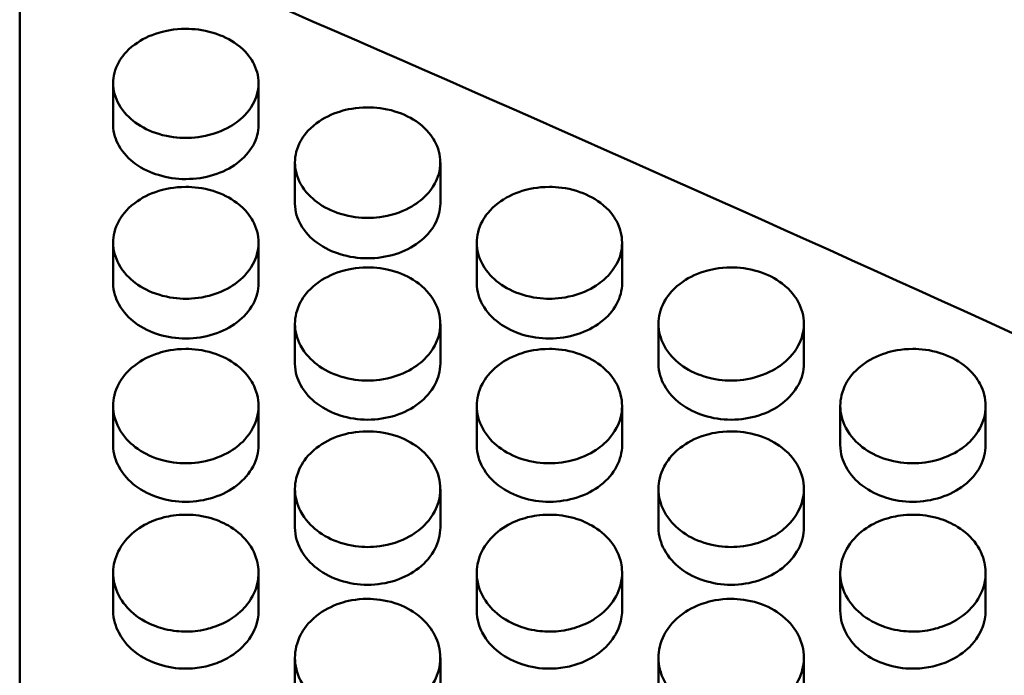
# Model space of a CAD drawing. Header units: millimetres. Extents: x 0 to 420, y 0 to 297.
# Tile 58 of 93: x 179.02 to 183.76, y 196.99 to 200.15. Entities that reach past the tile are written whole.
import ezdxf

# ---------------------------------------------------------------- set-up
doc = ezdxf.new("R2010")
doc.units = ezdxf.units.MM
doc.header["$LTSCALE"] = 0.75
doc.layers.add('FD_Dimensions', color=7, linetype='Continuous', lineweight=25)
doc.layers.add('Visible', color=7, linetype='Continuous', lineweight=50)
doc.styles.get("Standard").update_dxf_attribs({"font": 'arial.ttf'})
doc.dimstyles.new('Dim-ISO-25', dxfattribs={"dimtxt": 3.5, "dimasz": 3.5, "dimexe": 2.1, "dimexo": 2.1, "dimgap": 1.4, "dimtad": 1, "dimzin": 12, "dimdsep": 46, "dimtxsty": 'Standard', "dimcen": 0, "dimazin": 3, "dimtp": 0.1, "dimtm": 0.1, "dimtfac": 0.714286, "dimtmove": 0, "dimatfit": 3, "dimfxl": 1, "dimtzin": 12, "dimarcsym": 0})

# ---------------------------------------------------------------- blocks, each defined once
blk = doc.blocks.new('*D36')
at = {"layer": 'Defpoints', "color": 0, "transparency": 16777216}
for p in [(203.619897, 234.519927), (179.019897, 192.519927), (203.619897, 185.50414)]:
    blk.add_point(p, dxfattribs=at)
at = {"layer": 'FD_Dimensions', "color": 0, "lineweight": -2, "transparency": 16777216}
for p, q in [((179.019897, 194.619927), (179.019897, 236.619927)), ((203.619897, 187.60414), (203.619897, 236.619927)), ((182.519897, 234.519927), (200.119897, 234.519927))]:
    blk.add_line(p, q, dxfattribs=at)
at = {"layer": 'FD_Dimensions', "color": 0, "transparency": 16777216}
for points in [[(182.519897, 235.103261), (182.519897, 233.936594), (179.019897, 234.519927)], [(200.119897, 235.103261), (200.119897, 233.936594), (203.619897, 234.519927)]]:
    blk.add_solid(points, dxfattribs=at)
at = {"layer": 'FD_Dimensions', "color": 0, "transparency": 16777216, "insert": (191.319897, 237.706933), "char_height": 3.5, "attachment_point": 5}
blk.add_mtext('24.6', dxfattribs=at)
blk = doc.blocks.new('*D37')
at = {"layer": 'Defpoints', "color": 0, "transparency": 16777216}
for p in [(199.119897, 225.015219), (179.019897, 193.515219), (199.119897, 188.108598)]:
    blk.add_point(p, dxfattribs=at)
at = {"layer": 'FD_Dimensions', "color": 0, "lineweight": -2, "transparency": 16777216}
for p, q in [((179.019897, 195.615219), (179.019897, 227.115219)), ((199.119897, 190.208598), (199.119897, 227.115219)), ((182.519897, 225.015219), (195.619897, 225.015219))]:
    blk.add_line(p, q, dxfattribs=at)
at = {"layer": 'FD_Dimensions', "color": 0, "transparency": 16777216}
for points in [[(182.519897, 225.598552), (182.519897, 224.431886), (179.019897, 225.015219)], [(195.619897, 225.598552), (195.619897, 224.431886), (199.119897, 225.015219)]]:
    blk.add_solid(points, dxfattribs=at)
at = {"layer": 'FD_Dimensions', "color": 0, "transparency": 16777216, "insert": (189.069897, 228.202225), "char_height": 3.5, "attachment_point": 5}
blk.add_mtext('20.1', dxfattribs=at)

msp = doc.modelspace()

# ---------------------------------------------------------------- linework, layer by layer
at = {"layer": 'Visible', "extrusion": (0, 1, 0)}
for p, q in [((179.0199, 193.5152), (179.0199, 200.7466)), ((179.47, 199.6418), (179.47, 199.8421)), ((180.1698, 199.8421), (180.1698, 199.6418)), ((180.345, 199.2633), (180.345, 199.4604)), ((181.0448, 199.4605), (181.0448, 199.2634)), ((179.47, 198.8802), (179.47, 199.0741)), ((180.1698, 199.0742), (180.1698, 198.8802)), ((181.22, 198.8802), (181.22, 199.0741)), ((181.9198, 199.0742), (181.9198, 198.8802)), ((180.345, 198.4924), (180.345, 198.6831)), ((181.0448, 198.6832), (181.0448, 198.4925)), ((182.095, 198.4924), (182.095, 198.6831)), ((182.7948, 198.6832), (182.7948, 198.4925)), ((179.47, 198.1002), (179.47, 198.2876)), ((180.1698, 198.2877), (180.1698, 198.1003)), ((181.22, 198.1002), (181.22, 198.2876)), ((181.9198, 198.2877), (181.9198, 198.1003)), ((182.97, 198.1002), (182.97, 198.2876)), ((183.6698, 198.2877), (183.6698, 198.1003)), ((180.345, 197.7036), (180.345, 197.8877)), ((181.0448, 197.8878), (181.0448, 197.7036)), ((182.095, 197.7036), (182.095, 197.8877)), ((182.7948, 197.8878), (182.7948, 197.7036)), ((179.47, 197.3026), (179.47, 197.4833)), ((180.1698, 197.4837), (180.1698, 197.3029)), ((181.22, 197.3026), (181.22, 197.4833)), ((181.9198, 197.4836), (181.9198, 197.3029)), ((182.97, 197.3026), (182.97, 197.4833)), ((183.6698, 197.4837), (183.6698, 197.3029)), ((180.345, 196.8973), (180.345, 197.0747)), ((181.0448, 197.0747), (181.0448, 196.8973)), ((182.095, 196.8973), (182.095, 197.0747)), ((182.7948, 197.0747), (182.7948, 196.8973))]:
    msp.add_line(p, q, dxfattribs=at)
at = {"layer": 'Visible'}
for points in [[(179.7438, 201.9214), (181.8007, 201.0878), (183.8577, 200.2087), (185.9146, 199.2886)], [(179.0199, 200.7466), (181.3286, 199.7652), (183.6373, 198.7291), (185.946, 197.6449)]]:
    msp.add_open_spline(points, degree=3, dxfattribs=at)
for points, knots in [([(179.8199, 200.1043), (179.762, 200.1044), (179.7178, 200.0942), (179.6458, 200.0726), (179.6068, 200.0532), (179.5318, 199.998), (179.5096, 199.9667), (179.4778, 199.9094), (179.4702, 199.8747), (179.4699, 199.8077), (179.4789, 199.774), (179.5191, 199.7022), (179.5489, 199.6738), (179.609, 199.6296), (179.6467, 199.6113), (179.7398, 199.583), (179.784, 199.579), (179.8199, 199.579)], [-0.04807187, -0.04807187, -0.04807187, -0.04807187, -0.04612145, -0.04612145, -0.04318617, -0.04318617, -0.03948276, -0.03948276, -0.03376304, -0.03376304, -0.02744189, -0.02744189, -0.01987675, -0.01987675, -0.01075853, -0.01075853, -0.000001, -0.000001, -0.000001, -0.000001]), ([(179.8199, 199.579), (179.8544, 199.579), (179.8995, 199.5827), (180.0051, 199.6151), (180.0406, 199.6367), (180.0877, 199.6717), (180.1193, 199.6995), (180.158, 199.769), (180.1699, 199.8024), (180.1696, 199.878), (180.1604, 199.9126), (180.1299, 199.9669), (180.1079, 199.9982), (180.0325, 200.0535), (179.9937, 200.0726), (179.9015, 200.1003), (179.8557, 200.1043), (179.8199, 200.1043)], [-0.1685908, -0.1685908, -0.1685908, -0.1685908, -0.1359421, -0.1359421, -0.1024573, -0.1024573, -0.0703865, -0.0703865, -0.0499431, -0.0499431, -0.0321995, -0.0321995, -0.0201285, -0.0201285, -0.0107276, -0.0107276, -0.000001, -0.000001, -0.000001, -0.000001]), ([(180.6949, 199.726), (180.637, 199.7261), (180.5928, 199.7158), (180.5208, 199.6938), (180.4818, 199.6743), (180.4068, 199.6183), (180.3846, 199.5866), (180.3528, 199.5286), (180.3452, 199.4934), (180.3449, 199.4257), (180.3539, 199.3916), (180.3941, 199.3189), (180.4239, 199.2901), (180.484, 199.2453), (180.5216, 199.2268), (180.6148, 199.1981), (180.659, 199.1941), (180.6949, 199.1941)], [-0.04807057, -0.04807057, -0.04807057, -0.04807057, -0.04611998, -0.04611998, -0.04318443, -0.04318443, -0.03948069, -0.03948069, -0.03376085, -0.03376085, -0.02744022, -0.02744022, -0.01987563, -0.01987563, -0.01075822, -0.01075822, -0.000001, -0.000001, -0.000001, -0.000001]), ([(180.6949, 199.1941), (180.7294, 199.1942), (180.7745, 199.1978), (180.8801, 199.2306), (180.9156, 199.2525), (180.9627, 199.2879), (180.9943, 199.316), (181.033, 199.3865), (181.0449, 199.4202), (181.0446, 199.4968), (181.0354, 199.5319), (181.0049, 199.5868), (180.9829, 199.6185), (180.9075, 199.6745), (180.8687, 199.6939), (180.7765, 199.7219), (180.7307, 199.726), (180.6949, 199.726)], [-0.1686053, -0.1686053, -0.1686053, -0.1686053, -0.1359499, -0.1359499, -0.1024605, -0.1024605, -0.0703879, -0.0703879, -0.0499437, -0.0499437, -0.0321998, -0.0321998, -0.0201287, -0.0201287, -0.0107277, -0.0107277, -0.000001, -0.000001, -0.000001, -0.000001]), ([(179.47, 199.6418), (179.47, 199.6008), (179.4827, 199.5678), (179.5182, 199.5042), (179.5477, 199.4761), (179.6126, 199.4281), (179.6526, 199.4113), (179.7303, 199.3875), (179.774, 199.3808), (179.8199, 199.3809)], [-0.03876476, -0.03876476, -0.03876476, -0.03876476, -0.03341511, -0.03341511, -0.02519823, -0.02519823, -0.01376086, -0.01376086, 0, 0, 0, 0]), ([(179.8199, 199.3809), (179.8663, 199.381), (179.9107, 199.3877), (179.9962, 199.4142), (180.0337, 199.4327), (180.0995, 199.4818), (180.1255, 199.5111), (180.1609, 199.5748), (180.1698, 199.6076), (180.1698, 199.6418)], [-0.12339632, -0.12339632, -0.12339632, -0.12339632, -0.10537244, -0.10537244, -0.08742455, -0.08742455, -0.06922431, -0.06922431, -0.0513531, -0.0513531, -0.0513531, -0.0513531]), ([(179.8199, 199.3429), (179.762, 199.343), (179.7178, 199.3326), (179.6458, 199.3104), (179.6068, 199.2905), (179.5318, 199.2339), (179.5096, 199.2018), (179.4778, 199.1431), (179.4702, 199.1075), (179.4699, 199.0389), (179.4789, 199.0044), (179.5191, 198.9308), (179.5489, 198.9017), (179.609, 198.8564), (179.6467, 198.8377), (179.7398, 198.8086), (179.784, 198.8045), (179.8199, 198.8046)], [-0.04806879, -0.04806879, -0.04806879, -0.04806879, -0.04611851, -0.04611851, -0.04318339, -0.04318339, -0.0394802, -0.0394802, -0.03376096, -0.03376096, -0.02744046, -0.02744046, -0.01987595, -0.01987595, -0.01075832, -0.01075832, -0.000001, -0.000001, -0.000001, -0.000001]), ([(179.8199, 198.8046), (179.8544, 198.8046), (179.8995, 198.8083), (180.0051, 198.8416), (180.0406, 198.8637), (180.0877, 198.8995), (180.1193, 198.928), (180.158, 198.9993), (180.1699, 199.0334), (180.1696, 199.1109), (180.1604, 199.1464), (180.1299, 199.202), (180.1079, 199.2341), (180.0325, 199.2908), (179.9937, 199.3104), (179.9015, 199.3388), (179.8557, 199.3429), (179.8199, 199.3429)], [-0.1685956, -0.1685956, -0.1685956, -0.1685956, -0.1359425, -0.1359425, -0.1024554, -0.1024554, -0.0703852, -0.0703852, -0.0499419, -0.0499419, -0.0321988, -0.0321988, -0.0201281, -0.0201281, -0.0107274, -0.0107274, -0.000001, -0.000001, -0.000001, -0.000001]), ([(181.5699, 199.3429), (181.512, 199.343), (181.4678, 199.3326), (181.3958, 199.3104), (181.3568, 199.2905), (181.2818, 199.2339), (181.2596, 199.2018), (181.2278, 199.1431), (181.2202, 199.1075), (181.2199, 199.0389), (181.2289, 199.0044), (181.2691, 198.9308), (181.2989, 198.9017), (181.359, 198.8564), (181.3966, 198.8377), (181.4898, 198.8086), (181.534, 198.8045), (181.5699, 198.8046)], [-0.04806917, -0.04806917, -0.04806917, -0.04806917, -0.04611876, -0.04611876, -0.04318317, -0.04318317, -0.03947938, -0.03947938, -0.03375964, -0.03375964, -0.02743942, -0.02743942, -0.01987521, -0.01987521, -0.0107581, -0.0107581, -0.000001, -0.000001, -0.000001, -0.000001]), ([(181.5699, 198.8046), (181.6044, 198.8046), (181.6495, 198.8083), (181.7551, 198.8416), (181.7906, 198.8637), (181.8377, 198.8995), (181.8693, 198.928), (181.908, 198.9993), (181.9199, 199.0334), (181.9196, 199.1109), (181.9104, 199.1464), (181.8799, 199.202), (181.8579, 199.2341), (181.7825, 199.2908), (181.7437, 199.3104), (181.6515, 199.3388), (181.6057, 199.3429), (181.5699, 199.3429)], [-0.1686138, -0.1686138, -0.1686138, -0.1686138, -0.1359571, -0.1359571, -0.1024668, -0.1024668, -0.0703942, -0.0703942, -0.049949, -0.049949, -0.0322035, -0.0322035, -0.0201309, -0.0201309, -0.0107286, -0.0107286, -0.000001, -0.000001, -0.000001, -0.000001]), ([(180.345, 199.2633), (180.345, 199.2218), (180.3578, 199.1884), (180.3932, 199.124), (180.4227, 199.0956), (180.4876, 199.047), (180.5276, 199.03), (180.6053, 199.0059), (180.649, 198.9991), (180.6949, 198.9992)], [-0.03876043, -0.03876043, -0.03876043, -0.03876043, -0.03341344, -0.03341344, -0.02519762, -0.02519762, -0.01376109, -0.01376109, 0, 0, 0, 0]), ([(180.6949, 198.9992), (180.7413, 198.9993), (180.7857, 199.0061), (180.8712, 199.0329), (180.9087, 199.0516), (180.9745, 199.1014), (181.0005, 199.131), (181.0359, 199.1955), (181.0448, 199.2287), (181.0448, 199.2634)], [-0.12339806, -0.12339806, -0.12339806, -0.12339806, -0.10537383, -0.10537383, -0.08742563, -0.08742563, -0.06922516, -0.06922516, -0.05135366, -0.05135366, -0.05135366, -0.05135366]), ([(180.6949, 198.9552), (180.637, 198.9552), (180.5928, 198.9447), (180.5208, 198.9222), (180.4818, 198.9022), (180.4068, 198.8449), (180.3846, 198.8124), (180.3528, 198.753), (180.3452, 198.7169), (180.3449, 198.6475), (180.3539, 198.6126), (180.3941, 198.5382), (180.4239, 198.5088), (180.484, 198.4629), (180.5216, 198.444), (180.6148, 198.4146), (180.659, 198.4104), (180.6949, 198.4105)], [-0.04806889, -0.04806889, -0.04806889, -0.04806889, -0.04611855, -0.04611855, -0.04318314, -0.04318314, -0.03947957, -0.03947957, -0.03375998, -0.03375998, -0.0274396, -0.0274396, -0.01987527, -0.01987527, -0.01075812, -0.01075812, -0.000001, -0.000001, -0.000001, -0.000001]), ([(180.6949, 198.4105), (180.7294, 198.4105), (180.7745, 198.4143), (180.8801, 198.4479), (180.9156, 198.4703), (180.9627, 198.5065), (180.9943, 198.5353), (181.033, 198.6074), (181.0449, 198.642), (181.0446, 198.7204), (181.0354, 198.7563), (181.0049, 198.8126), (180.9829, 198.845), (180.9075, 198.9024), (180.8687, 198.9223), (180.7765, 198.951), (180.7307, 198.9551), (180.6949, 198.9552)], [-0.1686234, -0.1686234, -0.1686234, -0.1686234, -0.1359642, -0.1359642, -0.1024719, -0.1024719, -0.0703982, -0.0703982, -0.0499514, -0.0499514, -0.0322043, -0.0322043, -0.0201312, -0.0201312, -0.0107287, -0.0107287, -0.000001, -0.000001, -0.000001, -0.000001]), ([(182.4449, 198.9552), (182.387, 198.9552), (182.3428, 198.9447), (182.2708, 198.9222), (182.2318, 198.9022), (182.1568, 198.8449), (182.1346, 198.8124), (182.1028, 198.753), (182.0952, 198.7169), (182.0949, 198.6475), (182.1039, 198.6126), (182.1441, 198.5382), (182.1739, 198.5088), (182.234, 198.4629), (182.2716, 198.444), (182.3648, 198.4146), (182.409, 198.4104), (182.4449, 198.4105)], [-0.04806917, -0.04806917, -0.04806917, -0.04806917, -0.04611853, -0.04611853, -0.04318289, -0.04318289, -0.03947906, -0.03947906, -0.03375934, -0.03375934, -0.02743922, -0.02743922, -0.0198751, -0.0198751, -0.01075808, -0.01075808, -0.000001, -0.000001, -0.000001, -0.000001]), ([(182.4449, 198.4105), (182.4794, 198.4105), (182.5245, 198.4143), (182.6301, 198.4479), (182.6656, 198.4703), (182.7127, 198.5065), (182.7443, 198.5353), (182.783, 198.6074), (182.7949, 198.642), (182.7946, 198.7204), (182.7854, 198.7563), (182.7549, 198.8126), (182.7329, 198.845), (182.6575, 198.9024), (182.6187, 198.9223), (182.5265, 198.951), (182.4807, 198.9551), (182.4449, 198.9552)], [-0.1686284, -0.1686284, -0.1686284, -0.1686284, -0.1359701, -0.1359701, -0.1024785, -0.1024785, -0.0704052, -0.0704052, -0.0499575, -0.0499575, -0.0322088, -0.0322088, -0.0201339, -0.0201339, -0.0107298, -0.0107298, -0.000001, -0.000001, -0.000001, -0.000001]), ([(179.47, 198.8802), (179.47, 198.8382), (179.4827, 198.8043), (179.5182, 198.7392), (179.5477, 198.7104), (179.6126, 198.6612), (179.6526, 198.644), (179.7303, 198.6197), (179.774, 198.6128), (179.8199, 198.6129)], [-0.03876325, -0.03876325, -0.03876325, -0.03876325, -0.03341474, -0.03341474, -0.02519815, -0.02519815, -0.01376111, -0.01376111, 0, 0, 0, 0]), ([(179.8199, 198.6129), (179.8663, 198.6129), (179.9107, 198.6199), (179.9962, 198.647), (180.0337, 198.6659), (180.0995, 198.7163), (180.1255, 198.7462), (180.1609, 198.8116), (180.1698, 198.8451), (180.1698, 198.8802)], [-0.1233939, -0.1233939, -0.1233939, -0.1233939, -0.1053703, -0.1053703, -0.08742292, -0.08742292, -0.06922297, -0.06922297, -0.05135208, -0.05135208, -0.05135208, -0.05135208]), ([(181.22, 198.8802), (181.22, 198.8381), (181.2328, 198.8043), (181.2682, 198.7392), (181.2977, 198.7104), (181.3626, 198.6612), (181.4026, 198.644), (181.4803, 198.6197), (181.524, 198.6128), (181.5699, 198.6129)], [-0.03875941, -0.03875941, -0.03875941, -0.03875941, -0.03341314, -0.03341314, -0.02519738, -0.02519738, -0.01376118, -0.01376118, 0, 0, 0, 0]), ([(181.5699, 198.6129), (181.6163, 198.6129), (181.6607, 198.6199), (181.7462, 198.647), (181.7837, 198.6659), (181.8495, 198.7163), (181.8755, 198.7462), (181.9109, 198.8116), (181.9198, 198.8451), (181.9198, 198.8802)], [-0.12340896, -0.12340896, -0.12340896, -0.12340896, -0.10538323, -0.10538323, -0.08743354, -0.08743354, -0.06923155, -0.06923155, -0.05135861, -0.05135861, -0.05135861, -0.05135861]), ([(179.8199, 198.5628), (179.762, 198.5629), (179.7178, 198.5522), (179.6458, 198.5295), (179.6068, 198.5092), (179.5318, 198.4512), (179.5096, 198.4184), (179.4778, 198.3583), (179.4702, 198.3218), (179.4699, 198.2516), (179.4789, 198.2163), (179.5191, 198.1411), (179.5489, 198.1113), (179.609, 198.0649), (179.6466, 198.0458), (179.7398, 198.0161), (179.784, 198.0119), (179.8199, 198.0119)], [-0.04806659, -0.04806659, -0.04806659, -0.04806659, -0.04611636, -0.04611636, -0.04318113, -0.04318113, -0.03947784, -0.03947784, -0.03375872, -0.03375872, -0.02743873, -0.02743873, -0.01987479, -0.01987479, -0.01075801, -0.01075801, -0.000001, -0.000001, -0.000001, -0.000001]), ([(179.8199, 198.0119), (179.8544, 198.0119), (179.8995, 198.0157), (180.0051, 198.0497), (180.0406, 198.0723), (180.0877, 198.109), (180.1193, 198.1381), (180.158, 198.2111), (180.1699, 198.246), (180.1696, 198.3253), (180.1604, 198.3617), (180.1299, 198.4186), (180.1079, 198.4514), (180.0325, 198.5095), (179.9937, 198.5296), (179.9015, 198.5586), (179.8557, 198.5628), (179.8199, 198.5628)], [-0.1685931, -0.1685931, -0.1685931, -0.1685931, -0.1359359, -0.1359359, -0.1024473, -0.1024473, -0.0703791, -0.0703791, -0.0499374, -0.0499374, -0.0321958, -0.0321958, -0.0201264, -0.0201264, -0.0107266, -0.0107266, -0.000001, -0.000001, -0.000001, -0.000001]), ([(181.5699, 198.5628), (181.512, 198.5629), (181.4678, 198.5522), (181.3958, 198.5295), (181.3568, 198.5092), (181.2818, 198.4512), (181.2596, 198.4184), (181.2278, 198.3583), (181.2202, 198.3218), (181.2199, 198.2516), (181.2289, 198.2163), (181.2691, 198.1411), (181.2989, 198.1113), (181.359, 198.0649), (181.3966, 198.0458), (181.4898, 198.0161), (181.534, 198.0119), (181.5699, 198.0119)], [-0.04807012, -0.04807012, -0.04807012, -0.04807012, -0.0461194, -0.0461194, -0.04318388, -0.04318388, -0.0394802, -0.0394802, -0.03376046, -0.03376046, -0.02743993, -0.02743993, -0.01987546, -0.01987546, -0.01075817, -0.01075817, -0.000001, -0.000001, -0.000001, -0.000001]), ([(181.5699, 198.0119), (181.6044, 198.0119), (181.6495, 198.0157), (181.7551, 198.0497), (181.7906, 198.0723), (181.8377, 198.109), (181.8693, 198.1381), (181.908, 198.2111), (181.9199, 198.246), (181.9196, 198.3253), (181.9104, 198.3617), (181.8799, 198.4186), (181.8579, 198.4514), (181.7825, 198.5095), (181.7437, 198.5296), (181.6516, 198.5586), (181.6057, 198.5628), (181.5699, 198.5628)], [-0.1686394, -0.1686394, -0.1686394, -0.1686394, -0.1359799, -0.1359799, -0.1024872, -0.1024872, -0.0704126, -0.0704126, -0.0499633, -0.0499633, -0.0322128, -0.0322128, -0.0201363, -0.0201363, -0.0107308, -0.0107308, -0.000001, -0.000001, -0.000001, -0.000001]), ([(183.3199, 198.5628), (183.262, 198.5629), (183.2178, 198.5522), (183.1458, 198.5295), (183.1068, 198.5092), (183.0318, 198.4512), (183.0096, 198.4184), (182.9778, 198.3583), (182.9702, 198.3218), (182.9699, 198.2516), (182.9789, 198.2163), (183.0191, 198.1411), (183.0489, 198.1113), (183.109, 198.0649), (183.1466, 198.0458), (183.2398, 198.0161), (183.284, 198.0119), (183.3199, 198.0119)], [-0.04807012, -0.04807012, -0.04807012, -0.04807012, -0.04611951, -0.04611951, -0.04318417, -0.04318417, -0.03948074, -0.03948074, -0.03376127, -0.03376127, -0.0274407, -0.0274407, -0.01987611, -0.01987611, -0.01075837, -0.01075837, -0.000001, -0.000001, -0.000001, -0.000001]), ([(183.3199, 198.0119), (183.3544, 198.0119), (183.3995, 198.0157), (183.5051, 198.0497), (183.5406, 198.0723), (183.5877, 198.109), (183.6193, 198.1381), (183.658, 198.2111), (183.6699, 198.246), (183.6696, 198.3253), (183.6604, 198.3617), (183.6299, 198.4186), (183.6079, 198.4514), (183.5325, 198.5095), (183.4937, 198.5296), (183.4015, 198.5586), (183.3557, 198.5628), (183.3199, 198.5628)], [-0.1686537, -0.1686537, -0.1686537, -0.1686537, -0.1359933, -0.1359933, -0.1024983, -0.1024983, -0.0704199, -0.0704199, -0.0499674, -0.0499674, -0.0322136, -0.0322136, -0.0201363, -0.0201363, -0.0107308, -0.0107308, -0.000001, -0.000001, -0.000001, -0.000001]), ([(180.345, 198.4924), (180.345, 198.4499), (180.3578, 198.4157), (180.3932, 198.3499), (180.4227, 198.3207), (180.4876, 198.271), (180.5276, 198.2535), (180.6053, 198.2289), (180.649, 198.222), (180.6949, 198.222)], [-0.03876106, -0.03876106, -0.03876106, -0.03876106, -0.03341401, -0.03341401, -0.02519776, -0.02519776, -0.01376122, -0.01376122, 0, 0, 0, 0]), ([(180.6949, 198.222), (180.7413, 198.2221), (180.7857, 198.2291), (180.8712, 198.2565), (180.9087, 198.2757), (180.9745, 198.3266), (181.0005, 198.3569), (181.0359, 198.423), (181.0448, 198.457), (181.0448, 198.4925)], [-0.1234086, -0.1234086, -0.1234086, -0.1234086, -0.10538296, -0.10538296, -0.08743372, -0.08743372, -0.06923173, -0.06923173, -0.05135892, -0.05135892, -0.05135892, -0.05135892]), ([(182.095, 198.4924), (182.095, 198.4499), (182.1077, 198.4157), (182.1432, 198.3498), (182.1727, 198.3207), (182.2376, 198.271), (182.2776, 198.2535), (182.3553, 198.2289), (182.399, 198.222), (182.4449, 198.222)], [-0.03875899, -0.03875899, -0.03875899, -0.03875899, -0.03341305, -0.03341305, -0.02519737, -0.02519737, -0.01376121, -0.01376121, 0, 0, 0, 0]), ([(182.4449, 198.222), (182.4912, 198.2221), (182.5357, 198.2291), (182.6212, 198.2565), (182.6587, 198.2757), (182.7245, 198.3266), (182.7505, 198.3569), (182.7859, 198.423), (182.7948, 198.457), (182.7948, 198.4925)], [-0.12343325, -0.12343325, -0.12343325, -0.12343325, -0.10540361, -0.10540361, -0.08745013, -0.08745013, -0.06924426, -0.06924426, -0.05136756, -0.05136756, -0.05136756, -0.05136756]), ([(180.6949, 198.1659), (180.637, 198.166), (180.5928, 198.1552), (180.5208, 198.1322), (180.4818, 198.1117), (180.4068, 198.0531), (180.3846, 198.0199), (180.3528, 197.9591), (180.3452, 197.9223), (180.3449, 197.8513), (180.3539, 197.8156), (180.3941, 197.7395), (180.4239, 197.7094), (180.484, 197.6625), (180.5216, 197.6431), (180.6148, 197.6131), (180.659, 197.6089), (180.6949, 197.6089)], [-0.04806494, -0.04806494, -0.04806494, -0.04806494, -0.0461148, -0.0461148, -0.04317957, -0.04317957, -0.03947627, -0.03947627, -0.03375732, -0.03375732, -0.02743778, -0.02743778, -0.01987427, -0.01987427, -0.01075786, -0.01075786, -0.000001, -0.000001, -0.000001, -0.000001]), ([(180.6949, 197.6089), (180.7294, 197.6089), (180.7745, 197.6128), (180.8801, 197.6471), (180.9156, 197.67), (180.9627, 197.7071), (180.9943, 197.7365), (181.033, 197.8103), (181.0449, 197.8456), (181.0446, 197.9258), (181.0354, 197.9625), (181.0049, 198.0201), (180.9829, 198.0533), (180.9075, 198.112), (180.8687, 198.1323), (180.7765, 198.1616), (180.7307, 198.1659), (180.6949, 198.1659)], [-0.1686167, -0.1686167, -0.1686167, -0.1686167, -0.1359542, -0.1359542, -0.1024619, -0.1024619, -0.070392, -0.070392, -0.0499472, -0.0499472, -0.0322019, -0.0322019, -0.0201298, -0.0201298, -0.0107281, -0.0107281, -0.000001, -0.000001, -0.000001, -0.000001]), ([(182.4449, 198.1659), (182.387, 198.166), (182.3428, 198.1552), (182.2708, 198.1322), (182.2318, 198.1117), (182.1568, 198.0531), (182.1346, 198.0199), (182.1028, 197.9591), (182.0952, 197.9223), (182.0949, 197.8513), (182.1039, 197.8156), (182.1441, 197.7395), (182.1739, 197.7094), (182.234, 197.6625), (182.2716, 197.6431), (182.3648, 197.6131), (182.409, 197.6089), (182.4449, 197.6089)], [-0.04807063, -0.04807063, -0.04807063, -0.04807063, -0.0461201, -0.0461201, -0.04318486, -0.04318486, -0.03948153, -0.03948153, -0.03376204, -0.03376204, -0.0274412, -0.0274412, -0.01987636, -0.01987636, -0.01075843, -0.01075843, -0.000001, -0.000001, -0.000001, -0.000001]), ([(182.4449, 197.6089), (182.4794, 197.6089), (182.5245, 197.6128), (182.6301, 197.6471), (182.6656, 197.67), (182.7127, 197.7071), (182.7443, 197.7365), (182.783, 197.8103), (182.7949, 197.8456), (182.7946, 197.9258), (182.7854, 197.9625), (182.7549, 198.0201), (182.7329, 198.0533), (182.6575, 198.112), (182.6187, 198.1323), (182.5265, 198.1616), (182.4807, 198.1659), (182.4449, 198.1659)], [-0.1686383, -0.1686383, -0.1686383, -0.1686383, -0.1359815, -0.1359815, -0.1024899, -0.1024899, -0.0704145, -0.0704145, -0.0499642, -0.0499642, -0.0322125, -0.0322125, -0.0201359, -0.0201359, -0.0107306, -0.0107306, -0.000001, -0.000001, -0.000001, -0.000001]), ([(179.47, 198.1002), (179.47, 198.0572), (179.4828, 198.0226), (179.5182, 197.956), (179.5477, 197.9265), (179.6126, 197.8762), (179.6526, 197.8586), (179.7303, 197.8337), (179.774, 197.8267), (179.8199, 197.8268)], [-0.03876056, -0.03876056, -0.03876056, -0.03876056, -0.03341393, -0.03341393, -0.02519782, -0.02519782, -0.01376142, -0.01376142, 0, 0, 0, 0]), ([(179.8199, 197.8268), (179.8663, 197.8268), (179.9107, 197.8339), (179.9962, 197.8616), (180.0337, 197.881), (180.0995, 197.9325), (180.1255, 197.9632), (180.1609, 198.03), (180.1698, 198.0644), (180.1698, 198.1003)], [-0.12338371, -0.12338371, -0.12338371, -0.12338371, -0.10536152, -0.10536152, -0.08741583, -0.08741583, -0.06921733, -0.06921733, -0.0513479, -0.0513479, -0.0513479, -0.0513479]), ([(181.22, 198.1002), (181.22, 198.0572), (181.2327, 198.0226), (181.2682, 197.956), (181.2977, 197.9265), (181.3626, 197.8762), (181.4026, 197.8586), (181.4803, 197.8337), (181.524, 197.8267), (181.5699, 197.8268)], [-0.0387606, -0.0387606, -0.0387606, -0.0387606, -0.03341374, -0.03341374, -0.02519779, -0.02519779, -0.01376117, -0.01376117, 0, 0, 0, 0]), ([(181.5699, 197.8268), (181.6163, 197.8268), (181.6607, 197.8339), (181.7462, 197.8616), (181.7837, 197.881), (181.8495, 197.9325), (181.8755, 197.9632), (181.9109, 198.03), (181.9198, 198.0644), (181.9198, 198.1003)], [-0.12345769, -0.12345769, -0.12345769, -0.12345769, -0.10542395, -0.10542395, -0.08746658, -0.08746658, -0.06925653, -0.06925653, -0.05137578, -0.05137578, -0.05137578, -0.05137578]), ([(182.97, 198.1002), (182.97, 198.0572), (182.9827, 198.0226), (183.0182, 197.956), (183.0477, 197.9265), (183.1126, 197.8762), (183.1526, 197.8586), (183.2303, 197.8337), (183.274, 197.8267), (183.3199, 197.8268)], [-0.0387627, -0.0387627, -0.0387627, -0.0387627, -0.03341446, -0.03341446, -0.02519801, -0.02519801, -0.01376103, -0.01376103, 0, 0, 0, 0]), ([(183.3199, 197.8268), (183.3662, 197.8268), (183.4107, 197.8339), (183.4962, 197.8616), (183.5337, 197.881), (183.5995, 197.9325), (183.6255, 197.9632), (183.6609, 198.03), (183.6698, 198.0644), (183.6698, 198.1003)], [-0.09880726, -0.09880726, -0.09880726, -0.09880726, -0.08545037, -0.08545037, -0.07214993, -0.07214993, -0.05866252, -0.05866252, -0.04541898, -0.04541898, -0.04541898, -0.04541898]), ([(179.8199, 197.7646), (179.7751, 197.7647), (179.7399, 197.7582), (179.6812, 197.7435), (179.6495, 197.731), (179.5867, 197.696), (179.5538, 197.6706), (179.5002, 197.6057), (179.4841, 197.57), (179.4693, 197.5076), (179.4666, 197.4706), (179.4858, 197.3913), (179.5052, 197.3565), (179.5501, 197.3019), (179.5811, 197.2734), (179.659, 197.2311), (179.6931, 197.2202), (179.7586, 197.2039), (179.7932, 197.2015), (179.8199, 197.2016)], [-0.06026244, -0.06026244, -0.06026244, -0.06026244, -0.05541977, -0.05541977, -0.04891449, -0.04891449, -0.04129764, -0.04129764, -0.03325971, -0.03325971, -0.02615392, -0.02615392, -0.01931234, -0.01931234, -0.01304021, -0.01304021, -0.00799662, -0.00799662, -0.000001, -0.000001, -0.000001, -0.000001]), ([(179.8199, 197.2016), (179.8451, 197.2016), (179.879, 197.2037), (179.9436, 197.2193), (179.9767, 197.2296), (180.059, 197.2727), (180.0898, 197.3028), (180.1326, 197.3532), (180.1521, 197.3877), (180.1744, 197.471), (180.1695, 197.5095), (180.1569, 197.5683), (180.1402, 197.6036), (180.0894, 197.6678), (180.0564, 197.6933), (179.9953, 197.7288), (179.9628, 197.742), (179.8844, 197.7623), (179.8463, 197.7646), (179.8199, 197.7646)], [-0.04129037, -0.04129037, -0.04129037, -0.04129037, -0.03853927, -0.03853927, -0.0368353, -0.0368353, -0.03443648, -0.03443648, -0.03119137, -0.03119137, -0.02723217, -0.02723217, -0.02091313, -0.02091313, -0.01417715, -0.01417715, -0.00790622, -0.00790622, -0.000001, -0.000001, -0.000001, -0.000001]), ([(181.5699, 197.7646), (181.5251, 197.7647), (181.4899, 197.7582), (181.4312, 197.7435), (181.3995, 197.731), (181.3367, 197.696), (181.3038, 197.6706), (181.2502, 197.6057), (181.2341, 197.57), (181.2193, 197.5076), (181.2166, 197.4706), (181.2358, 197.3913), (181.2552, 197.3565), (181.3001, 197.3019), (181.3311, 197.2734), (181.409, 197.2311), (181.443, 197.2202), (181.5086, 197.2039), (181.5432, 197.2015), (181.5699, 197.2016)], [-0.06021298, -0.06021298, -0.06021298, -0.06021298, -0.05538402, -0.05538402, -0.04888721, -0.04888721, -0.04127975, -0.04127975, -0.0332504, -0.0332504, -0.02614955, -0.02614955, -0.01931127, -0.01931127, -0.01304031, -0.01304031, -0.00799679, -0.00799679, -0.000001, -0.000001, -0.000001, -0.000001]), ([(181.5699, 197.2016), (181.5951, 197.2016), (181.6291, 197.2037), (181.6937, 197.2193), (181.7268, 197.2296), (181.809, 197.2727), (181.8398, 197.3028), (181.8827, 197.3532), (181.9021, 197.3877), (181.9244, 197.471), (181.9195, 197.5094), (181.9068, 197.5684), (181.8902, 197.6036), (181.8393, 197.6678), (181.8064, 197.6934), (181.7452, 197.7288), (181.7128, 197.7421), (181.6344, 197.7623), (181.5962, 197.7646), (181.5699, 197.7646)], [-0.04154459, -0.04154459, -0.04154459, -0.04154459, -0.03873497, -0.03873497, -0.03699455, -0.03699455, -0.03455167, -0.03455167, -0.03126814, -0.03126814, -0.02727339, -0.02727339, -0.02092915, -0.02092915, -0.01417582, -0.01417582, -0.00790496, -0.00790496, -0.000001, -0.000001, -0.000001, -0.000001]), ([(183.3199, 197.7646), (183.2751, 197.7647), (183.2399, 197.7582), (183.1812, 197.7435), (183.1495, 197.731), (183.0867, 197.696), (183.0538, 197.6706), (183.0002, 197.6057), (182.9841, 197.57), (182.9693, 197.5076), (182.9666, 197.4706), (182.9858, 197.3913), (183.0052, 197.3565), (183.0501, 197.3019), (183.0811, 197.2734), (183.159, 197.2311), (183.193, 197.2202), (183.2586, 197.2039), (183.2932, 197.2015), (183.3199, 197.2016)], [-0.06020033, -0.06020033, -0.06020033, -0.06020033, -0.05537325, -0.05537325, -0.04887843, -0.04887843, -0.04127325, -0.04127325, -0.03324607, -0.03324607, -0.02614682, -0.02614682, -0.0193099, -0.0193099, -0.01303965, -0.01303965, -0.00799647, -0.00799647, -0.000001, -0.000001, -0.000001, -0.000001]), ([(183.3199, 197.2016), (183.3451, 197.2016), (183.3791, 197.2037), (183.4437, 197.2193), (183.4768, 197.2296), (183.559, 197.2727), (183.5898, 197.3028), (183.6327, 197.3532), (183.6521, 197.3877), (183.6743, 197.471), (183.6695, 197.5094), (183.6568, 197.5684), (183.6402, 197.6036), (183.5893, 197.6678), (183.5564, 197.6934), (183.4953, 197.7288), (183.4628, 197.7421), (183.3844, 197.7623), (183.3462, 197.7646), (183.3199, 197.7646)], [-0.04150462, -0.04150462, -0.04150462, -0.04150462, -0.03870492, -0.03870492, -0.03697062, -0.03697062, -0.03453443, -0.03453443, -0.03125443, -0.03125443, -0.02726307, -0.02726307, -0.02092542, -0.02092542, -0.01417655, -0.01417655, -0.00790548, -0.00790548, -0.000001, -0.000001, -0.000001, -0.000001]), ([(180.345, 197.7036), (180.345, 197.6601), (180.3578, 197.6251), (180.3932, 197.5577), (180.4227, 197.5279), (180.4876, 197.4771), (180.5276, 197.4593), (180.6053, 197.4341), (180.649, 197.427), (180.6949, 197.4271)], [-0.03875882, -0.03875882, -0.03875882, -0.03875882, -0.03341336, -0.03341336, -0.02519767, -0.02519767, -0.01376156, -0.01376156, 0, 0, 0, 0]), ([(180.6949, 197.4271), (180.7413, 197.4271), (180.7857, 197.4343), (180.8712, 197.4623), (180.9087, 197.4819), (180.9745, 197.534), (181.0005, 197.565), (181.0359, 197.6326), (181.0448, 197.6673), (181.0448, 197.7036)], [-0.12339858, -0.12339858, -0.12339858, -0.12339858, -0.10537436, -0.10537436, -0.08742684, -0.08742684, -0.06922643, -0.06922643, -0.05135516, -0.05135516, -0.05135516, -0.05135516]), ([(182.095, 197.7036), (182.095, 197.6601), (182.1077, 197.6251), (182.1432, 197.5577), (182.1727, 197.5279), (182.2376, 197.4771), (182.2776, 197.4593), (182.3553, 197.4341), (182.399, 197.427), (182.4449, 197.4271)], [-0.03876429, -0.03876429, -0.03876429, -0.03876429, -0.03341516, -0.03341516, -0.02519826, -0.02519826, -0.013761, -0.013761, 0, 0, 0, 0]), ([(182.4449, 197.4271), (182.4912, 197.4271), (182.5357, 197.4343), (182.6212, 197.4623), (182.6587, 197.4819), (182.7245, 197.534), (182.7505, 197.565), (182.7859, 197.6326), (182.7948, 197.6673), (182.7948, 197.7036)], [-0.12345355, -0.12345355, -0.12345355, -0.12345355, -0.10542051, -0.10542051, -0.08746379, -0.08746379, -0.06925446, -0.06925446, -0.05137443, -0.05137443, -0.05137443, -0.05137443]), ([(180.6949, 197.359), (180.637, 197.359), (180.5928, 197.348), (180.5208, 197.3245), (180.4818, 197.3036), (180.4068, 197.2437), (180.3846, 197.2097), (180.3528, 197.1476), (180.3452, 197.11), (180.3449, 197.0375), (180.3539, 197.001), (180.3941, 196.9233), (180.4239, 196.8926), (180.484, 196.8447), (180.5216, 196.8249), (180.6148, 196.7943), (180.659, 196.7899), (180.6949, 196.79)], [-0.04806415, -0.04806415, -0.04806415, -0.04806415, -0.04611384, -0.04611384, -0.04317866, -0.04317866, -0.03947546, -0.03947546, -0.03375676, -0.03375676, -0.02743742, -0.02743742, -0.01987409, -0.01987409, -0.01075782, -0.01075782, -0.000001, -0.000001, -0.000001, -0.000001]), ([(180.6949, 196.79), (180.7294, 196.79), (180.7745, 196.7939), (180.8801, 196.829), (180.9156, 196.8524), (180.9627, 196.8902), (180.9943, 196.9203), (181.033, 196.9956), (181.0449, 197.0317), (181.0446, 197.1136), (181.0354, 197.1511), (181.0049, 197.2099), (180.9829, 197.2438), (180.9075, 197.3038), (180.8687, 197.3246), (180.7765, 197.3546), (180.7307, 197.3589), (180.6949, 197.359)], [-0.168594, -0.168594, -0.168594, -0.168594, -0.1359364, -0.1359364, -0.102449, -0.102449, -0.0703838, -0.0703838, -0.0499417, -0.0499417, -0.0321984, -0.0321984, -0.0201278, -0.0201278, -0.0107272, -0.0107272, -0.000001, -0.000001, -0.000001, -0.000001]), ([(182.4449, 197.359), (182.387, 197.359), (182.3428, 197.348), (182.2708, 197.3245), (182.2318, 197.3036), (182.1568, 197.2437), (182.1346, 197.2097), (182.1028, 197.1476), (182.0952, 197.11), (182.0949, 197.0375), (182.1039, 197.001), (182.1441, 196.9233), (182.1739, 196.8926), (182.234, 196.8447), (182.2716, 196.8249), (182.3648, 196.7943), (182.409, 196.7899), (182.4449, 196.79)], [-0.04807002, -0.04807002, -0.04807002, -0.04807002, -0.04611959, -0.04611959, -0.04318443, -0.04318443, -0.03948123, -0.03948123, -0.0337619, -0.0337619, -0.02744108, -0.02744108, -0.01987628, -0.01987628, -0.01075842, -0.01075842, -0.000001, -0.000001, -0.000001, -0.000001]), ([(182.4449, 196.79), (182.4794, 196.79), (182.5245, 196.7939), (182.6301, 196.829), (182.6656, 196.8524), (182.7127, 196.8902), (182.7443, 196.9203), (182.783, 196.9956), (182.7949, 197.0317), (182.7946, 197.1136), (182.7854, 197.1511), (182.7549, 197.2099), (182.7329, 197.2438), (182.6575, 197.3038), (182.6187, 197.3246), (182.5265, 197.3546), (182.4807, 197.3589), (182.4449, 197.359)], [-0.1686285, -0.1686285, -0.1686285, -0.1686285, -0.1359728, -0.1359728, -0.1024831, -0.1024831, -0.0704104, -0.0704104, -0.0499615, -0.0499615, -0.0322109, -0.0322109, -0.020135, -0.020135, -0.0107302, -0.0107302, -0.000001, -0.000001, -0.000001, -0.000001]), ([(179.47, 197.3026), (179.47, 197.2586), (179.4828, 197.2232), (179.5206, 197.1507), (179.5527, 197.121), (179.6126, 197.0736), (179.6526, 197.0557), (179.7303, 197.0302), (179.774, 197.0231), (179.8199, 197.0231)], [-0.03581096, -0.03581096, -0.03581096, -0.03581096, -0.03188402, -0.03188402, -0.02519754, -0.02519754, -0.01376162, -0.01376162, 0, 0, 0, 0]), ([(179.8199, 197.0231), (179.8491, 197.0232), (179.8777, 197.026), (179.9343, 197.0377), (179.9623, 197.0466), (180.0344, 197.078), (180.068, 197.1037), (180.1263, 197.1616), (180.1447, 197.1962), (180.1698, 197.2612), (180.1698, 197.2921), (180.1698, 197.3029)], [-0.19111619, -0.19111619, -0.19111619, -0.19111619, -0.18215526, -0.18215526, -0.17315668, -0.17315668, -0.15672117, -0.15672117, -0.13288645, -0.13288645, -0.09625837, -0.09625837, -0.09625837, -0.09625837]), ([(181.22, 197.3026), (181.22, 197.2586), (181.2328, 197.2232), (181.2682, 197.1552), (181.2977, 197.125), (181.3626, 197.0736), (181.4026, 197.0557), (181.4803, 197.0302), (181.524, 197.0231), (181.5699, 197.0231)], [-0.03876023, -0.03876023, -0.03876023, -0.03876023, -0.03341377, -0.03341377, -0.02519768, -0.02519768, -0.01376127, -0.01376127, 0, 0, 0, 0]), ([(181.5699, 197.0231), (181.5989, 197.0232), (181.6274, 197.026), (181.6837, 197.0376), (181.7115, 197.0463), (181.7835, 197.0774), (181.8172, 197.103), (181.8759, 197.1609), (181.8943, 197.1955), (181.9146, 197.2475), (181.9198, 197.2753), (181.9198, 197.3029)], [-0.416993, -0.416993, -0.416993, -0.416993, -0.3821812, -0.3821812, -0.3472025, -0.3472025, -0.2830002, -0.2830002, -0.1902313, -0.1902313, -0.0949781, -0.0949781, -0.0949781, -0.0949781]), ([(182.97, 197.3026), (182.97, 197.2586), (182.9827, 197.2232), (183.0182, 197.1552), (183.0477, 197.125), (183.1126, 197.0736), (183.1526, 197.0557), (183.2303, 197.0302), (183.274, 197.0231), (183.3199, 197.0231)], [-0.03876117, -0.03876117, -0.03876117, -0.03876117, -0.03341372, -0.03341372, -0.02519762, -0.02519762, -0.01376085, -0.01376085, 0, 0, 0, 0]), ([(183.3199, 197.0231), (183.3489, 197.0232), (183.3775, 197.026), (183.4339, 197.0376), (183.4618, 197.0464), (183.5338, 197.0776), (183.5674, 197.1032), (183.626, 197.1611), (183.6445, 197.1958), (183.6698, 197.2609), (183.6698, 197.2919), (183.6698, 197.3029)], [-0.18892837, -0.18892837, -0.18892837, -0.18892837, -0.18009499, -0.18009499, -0.171221, -0.171221, -0.1549599, -0.1549599, -0.13143595, -0.13143595, -0.09518302, -0.09518302, -0.09518302, -0.09518302])]:
    msp.add_open_spline(points, degree=3, knots=knots, dxfattribs=at)

# ---------------------------------------------------------------- dimensions: what is measured, and where the dimension line sits
at = {"layer": 'FD_Dimensions'}
for base, p1, p2, picture, middle in [((203.6199, 234.5199), (179.0199, 192.5199), (203.6199, 185.5041), '*D36', (191.3199, 237.7069)), ((199.1199, 225.0152), (179.0199, 193.5152), (199.1199, 188.1086), '*D37', (189.0699, 228.2022))]:
    dim = msp.add_linear_dim(base=base, p1=p1, p2=p2, dimstyle='Dim-ISO-25', override={"dimlfac": 1, "dimclrd": 0, "dimclre": 0}, dxfattribs=at)
    dim.commit()
    dim.dimension.update_dxf_attribs({"geometry": picture, "text_midpoint": middle})

doc.saveas('drawing.dxf')
